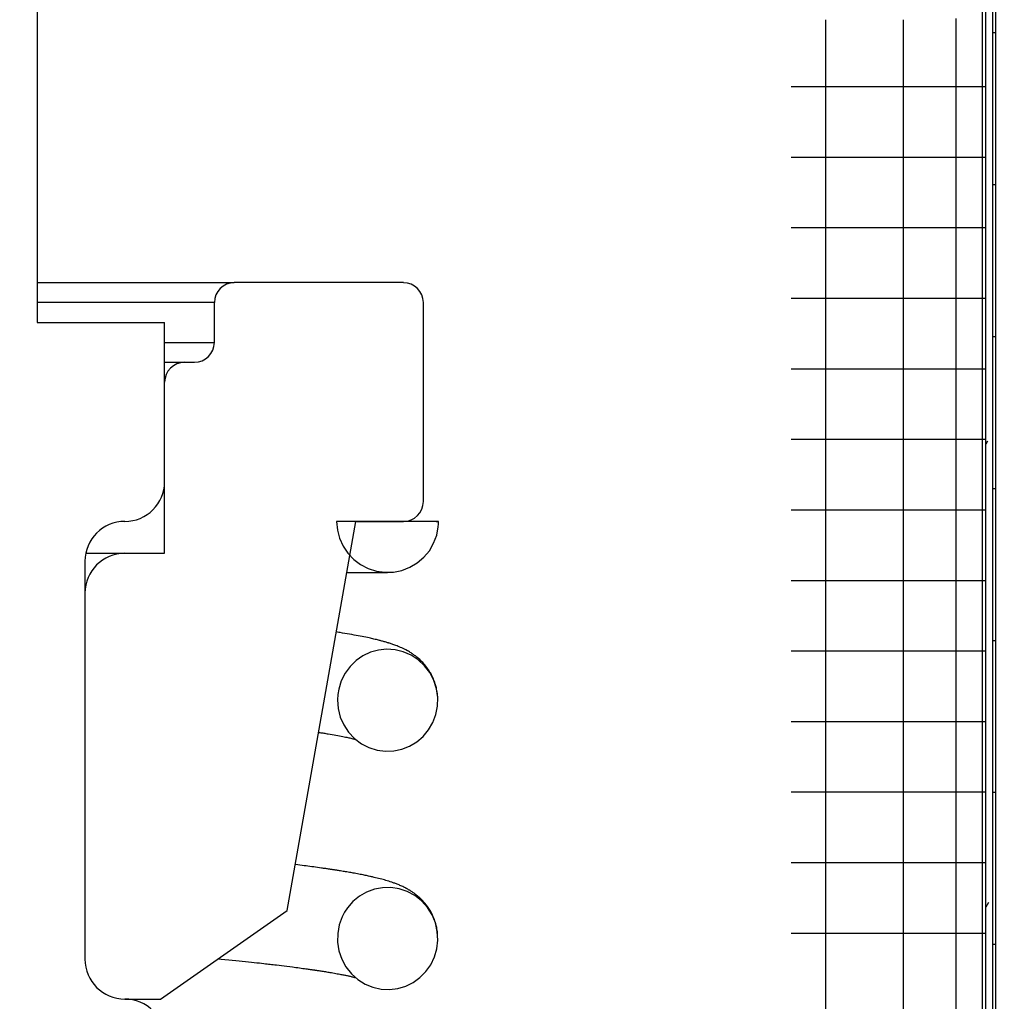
# Model space of a CAD drawing. Extents: x -169 to 6736, y -208 to 3022.
# Tile 155 of 256: x 1710.538 to 1711.31, y 409.171 to 409.941. Entities that reach past the tile are written whole.
import ezdxf

# ---------------------------------------------------------------- set-up
doc = ezdxf.new("R2010")
doc.units = 0
doc.header["$MEASUREMENT"] = 0
doc.header["$PDSIZE"] = 1
doc.layers.get('DEFPOINTS').update_dxf_attribs({"linetype": 'CONTINUOUS'})
doc.layers.add('DIM', color=3, linetype='CONTINUOUS')
doc.layers.add('SPILL-BUCKET', color=1, linetype='CONTINUOUS')
doc.styles.add('SIMPLEX', font='simplex')
doc.dimstyles.new('DIM64', dxfattribs={"dimscale": 64, "dimtxt": 0.09375, "dimasz": 0.09375, "dimexe": 0.0625, "dimexo": 0.0625, "dimgap": 0.046875, "dimtad": 1, "dimdec": 4, "dimzin": 3, "dimdsep": 46, "dimlunit": 4, "dimtxsty": 'SIMPLEX', "dimcen": 0, "dimclrd": 256, "dimclre": 256, "dimclrt": 256, "dimadec": 0, "dimazin": 0, "dimtfac": 1, "dimtdec": 4, "dimtmove": 0, "dimatfit": 3, "dimfxl": 1, "dimfrac": 2, "dimtolj": 1, "dimtzin": 0, "dimarcsym": 0})

# ---------------------------------------------------------------- blocks, each defined once
blk = doc.blocks.new('*D17')
at = {"layer": 'DEFPOINTS', "color": 0, "transparency": 16777216}
for p in [(1422.42894, 414.28861), (2052.15406, 410.00736), (1422.42894, 136.51592)]:
    blk.add_point(p, dxfattribs=at)
at = {"layer": 'DIM', "lineweight": -2, "transparency": 16777216}
for p, q in [((1422.42894, 410.28861), (1422.42894, 132.51592)), ((2052.15406, 406.00736), (2052.15406, 132.51592)), ((2046.15406, 136.51592), (1428.42894, 136.51592))]:
    blk.add_line(p, q, dxfattribs=at)
at = {"layer": 'DIM', "transparency": 16777216}
for points in [[(1428.42894, 137.51592), (1428.42894, 135.51592), (1422.42894, 136.51592)], [(2046.15406, 137.51592), (2046.15406, 135.51592), (2052.15406, 136.51592)]]:
    blk.add_solid(points, dxfattribs=at)
at = {"layer": 'DIM', "transparency": 16777216, "insert": (1737.2915, 144.08735), "char_height": 6, "attachment_point": 5, "style": 'SIMPLEX'}
blk.add_mtext('\\A1;52\'-5 3/4" (F.V. TANK SLAB)', dxfattribs=at)

msp = doc.modelspace()

# ---------------------------------------------------------------- linework, layer by layer
at = {"layer": 'SPILL-BUCKET', "color": 7, "linetype": 'Continuous'}
for p, q in [((1711.30329, 407.89597), (1711.30329, 410.16942)), ((1711.2953, 407.89597), (1711.2953, 410.16526)), ((1711.30079, 407.89597), (1711.30079, 410.16526)), ((1710.55131, 409.95326), (1710.55131, 409.70343)), ((1711.29268, 409.95861), (1711.29268, 408.05161)), ((1711.16977, 409.94099), (1711.16977, 408.05161)), ((1711.23049, 409.94099), (1711.23049, 408.05161)), ((1711.27179, 409.94184), (1711.27179, 408.05161)), ((1711.30079, 409.93094), (1711.30267, 409.93094)), ((1711.30267, 409.93094), (1711.30329, 409.93094)), ((1711.1426, 409.88852), (1711.19653, 409.88852)), ((1711.19653, 409.88852), (1711.23928, 409.88852)), ((1711.23928, 409.88852), (1711.27026, 409.88852)), ((1711.27026, 409.88852), (1711.28902, 409.88852)), ((1711.28902, 409.88852), (1711.2953, 409.88852)), ((1711.1426, 409.83317), (1711.19653, 409.83317)), ((1711.19653, 409.83317), (1711.23928, 409.83317)), ((1711.23928, 409.83317), (1711.27026, 409.83317)), ((1711.27026, 409.83317), (1711.28902, 409.83317)), ((1711.28902, 409.83317), (1711.2953, 409.83317)), ((1711.30079, 409.81171), (1711.30267, 409.81171)), ((1711.30267, 409.81171), (1711.30329, 409.81171)), ((1711.1426, 409.77782), (1711.19653, 409.77782)), ((1711.19653, 409.77782), (1711.23928, 409.77782)), ((1711.23928, 409.77782), (1711.27026, 409.77782)), ((1711.27026, 409.77782), (1711.28902, 409.77782)), ((1711.28902, 409.77782), (1711.2953, 409.77782)), ((1711.1426, 409.72247), (1711.19653, 409.72247)), ((1711.19653, 409.72247), (1711.23928, 409.72247)), ((1711.23928, 409.72247), (1711.27026, 409.72247)), ((1711.27026, 409.72247), (1711.28902, 409.72247)), ((1711.28902, 409.72247), (1711.2953, 409.72247)), ((1710.55131, 409.70343), (1710.65124, 409.70343)), ((1710.65124, 409.57851), (1710.65124, 409.70343)), ((1711.30079, 409.69247), (1711.30267, 409.69247)), ((1711.30267, 409.69247), (1711.30329, 409.69247)), ((1711.1426, 409.66712), (1711.19653, 409.66712)), ((1711.19653, 409.66712), (1711.23928, 409.66712)), ((1711.23928, 409.66712), (1711.27026, 409.66712)), ((1711.27026, 409.66712), (1711.28902, 409.66712)), ((1711.28902, 409.66712), (1711.2953, 409.66712)), ((1711.1426, 409.61177), (1711.19653, 409.61177)), ((1711.19653, 409.61177), (1711.23928, 409.61177)), ((1711.23928, 409.61177), (1711.27026, 409.61177)), ((1711.27026, 409.61177), (1711.28902, 409.61177)), ((1711.28902, 409.61177), (1711.2953, 409.61177)), ((1711.29664, 409.61025), (1711.2953, 409.60793)), ((1711.30079, 409.57323), (1711.30267, 409.57323)), ((1711.30267, 409.57323), (1711.30329, 409.57323)), ((1711.1426, 409.55643), (1711.19653, 409.55643)), ((1711.19653, 409.55643), (1711.23928, 409.55643)), ((1711.23928, 409.55643), (1711.27026, 409.55643)), ((1711.27026, 409.55643), (1711.28902, 409.55643)), ((1711.28902, 409.55643), (1711.2953, 409.55643)), ((1710.78621, 409.54728), (1710.78678, 409.54057)), ((1710.86616, 409.54728), (1710.78621, 409.54728)), ((1710.80114, 409.54728), (1710.83861, 409.54728)), ((1710.86425, 409.54728), (1710.86537, 409.54728)), ((1710.86466, 409.53647), (1710.86593, 409.54308)), ((1710.86593, 409.54308), (1710.8661, 409.54518)), ((1710.8661, 409.54518), (1710.86616, 409.54728)), ((1710.78678, 409.54057), (1710.78846, 409.53405)), ((1710.8623, 409.53016), (1710.86466, 409.53647)), ((1710.78846, 409.53405), (1710.79122, 409.52791)), ((1710.79122, 409.52791), (1710.79497, 409.52231)), ((1710.85891, 409.52434), (1710.8623, 409.53016)), ((1710.79497, 409.52231), (1710.79961, 409.51743)), ((1710.84947, 409.5148), (1710.8546, 409.51917)), ((1710.8546, 409.51917), (1710.85891, 409.52434)), ((1710.58878, 409.51606), (1710.58878, 409.20377)), ((1710.79961, 409.51743), (1710.80499, 409.51339)), ((1710.80499, 409.51339), (1710.81099, 409.51032)), ((1710.83741, 409.50893), (1710.84369, 409.51135)), ((1710.84369, 409.51135), (1710.84947, 409.5148)), ((1710.79409, 409.50731), (1710.79418, 409.50731)), ((1710.79418, 409.50731), (1710.79713, 409.50731)), ((1710.79713, 409.50731), (1710.79995, 409.50731)), ((1710.79995, 409.50731), (1710.80151, 409.50731)), ((1710.80151, 409.50731), (1710.80303, 409.50731)), ((1710.80303, 409.50731), (1710.80448, 409.50731)), ((1710.80448, 409.50731), (1710.80589, 409.50731)), ((1710.80589, 409.50731), (1710.80724, 409.50731)), ((1710.80724, 409.50731), (1710.80855, 409.50731)), ((1710.80855, 409.50731), (1710.80989, 409.50731)), ((1710.80989, 409.50731), (1710.81117, 409.50731)), ((1710.81099, 409.51032), (1710.81741, 409.50829)), ((1710.81117, 409.50731), (1710.8125, 409.50731)), ((1710.8125, 409.50731), (1710.81376, 409.50731)), ((1710.81376, 409.50731), (1710.81504, 409.50731)), ((1710.81504, 409.50731), (1710.81624, 409.50731)), ((1710.81624, 409.50731), (1710.81743, 409.50731)), ((1710.81741, 409.50829), (1710.82408, 409.50737)), ((1710.81743, 409.50731), (1710.81855, 409.50731)), ((1710.81855, 409.50731), (1710.81964, 409.50731)), ((1710.81964, 409.50731), (1710.82064, 409.50731)), ((1710.82064, 409.50731), (1710.8216, 409.50731)), ((1710.8216, 409.50731), (1710.82247, 409.50731)), ((1710.82247, 409.50731), (1710.82328, 409.50731)), ((1710.82328, 409.50731), (1710.82399, 409.50731)), ((1710.82399, 409.50731), (1710.82462, 409.50731)), ((1710.82408, 409.50737), (1710.83081, 409.50758)), ((1710.82462, 409.50731), (1710.82514, 409.50731)), ((1710.82514, 409.50731), (1710.82616, 409.50732)), ((1710.83081, 409.50758), (1710.83741, 409.50893)), ((1711.1426, 409.50108), (1711.19653, 409.50108)), ((1711.19653, 409.50108), (1711.23928, 409.50108)), ((1711.23928, 409.50108), (1711.27026, 409.50108)), ((1711.27026, 409.50108), (1711.28902, 409.50108)), ((1711.28902, 409.50108), (1711.2953, 409.50108)), ((1710.78698, 409.46037), (1710.78584, 409.46055)), ((1710.78798, 409.46021), (1710.78698, 409.46037)), ((1710.78898, 409.46005), (1710.78798, 409.46021)), ((1710.79075, 409.45976), (1710.78898, 409.46005)), ((1710.7925, 409.45947), (1710.79075, 409.45976)), ((1710.79438, 409.45916), (1710.7925, 409.45947)), ((1710.79622, 409.45884), (1710.79438, 409.45916)), ((1710.79807, 409.45852), (1710.79622, 409.45884)), ((1710.79988, 409.45819), (1710.79807, 409.45852)), ((1710.80153, 409.45789), (1710.79988, 409.45819)), ((1710.80315, 409.45759), (1710.80153, 409.45789)), ((1710.80469, 409.45729), (1710.80315, 409.45759)), ((1710.80622, 409.45699), (1710.80469, 409.45729)), ((1710.80765, 409.4567), (1710.80622, 409.45699)), ((1710.80906, 409.45641), (1710.80765, 409.4567)), ((1710.81039, 409.45613), (1710.80906, 409.45641)), ((1710.81171, 409.45585), (1710.81039, 409.45613)), ((1710.81263, 409.45564), (1710.81171, 409.45585)), ((1710.81355, 409.45544), (1710.81263, 409.45564)), ((1710.8145, 409.45522), (1710.81355, 409.45544)), ((1710.81545, 409.455), (1710.8145, 409.45522)), ((1710.81641, 409.45478), (1710.81545, 409.455)), ((1710.81736, 409.45455), (1710.81641, 409.45478)), ((1710.81824, 409.45433), (1710.81736, 409.45455)), ((1710.81911, 409.45411), (1710.81824, 409.45433)), ((1710.8197, 409.45396), (1710.81911, 409.45411)), ((1710.82029, 409.45381), (1710.8197, 409.45396)), ((1710.82091, 409.45365), (1710.82029, 409.45381)), ((1710.82152, 409.45348), (1710.82091, 409.45365)), ((1710.82219, 409.4533), (1710.82152, 409.45348)), ((1710.82286, 409.45312), (1710.82219, 409.4533)), ((1710.82358, 409.45292), (1710.82286, 409.45312)), ((1710.82429, 409.45271), (1710.82358, 409.45292)), ((1710.82497, 409.45252), (1710.82429, 409.45271)), ((1710.82564, 409.45232), (1710.82497, 409.45252)), ((1710.82621, 409.45215), (1710.82564, 409.45232)), ((1710.82677, 409.45197), (1710.82621, 409.45215)), ((1710.82724, 409.45182), (1710.82677, 409.45197)), ((1710.82771, 409.45168), (1710.82724, 409.45182)), ((1710.82836, 409.45147), (1710.82771, 409.45168)), ((1710.829, 409.45126), (1710.82836, 409.45147)), ((1710.8297, 409.45102), (1710.829, 409.45126)), ((1710.8304, 409.45078), (1710.8297, 409.45102)), ((1710.83115, 409.45051), (1710.8304, 409.45078)), ((1710.83191, 409.45024), (1710.83115, 409.45051)), ((1710.83273, 409.44993), (1710.83191, 409.45024)), ((1710.83356, 409.44961), (1710.83273, 409.44993)), ((1710.83444, 409.44926), (1710.83356, 409.44961)), ((1711.30079, 409.454), (1711.30267, 409.454)), ((1711.30267, 409.454), (1711.30329, 409.454)), ((1710.80677, 409.44185), (1710.80141, 409.43813)), ((1710.81267, 409.44463), (1710.80677, 409.44185)), ((1710.81895, 409.44638), (1710.81267, 409.44463)), ((1710.82543, 409.44706), (1710.81895, 409.44638)), ((1710.83201, 409.44662), (1710.82543, 409.44706)), ((1710.83842, 409.44508), (1710.83201, 409.44662)), ((1710.83533, 409.44889), (1710.83444, 409.44926)), ((1710.83628, 409.44849), (1710.83533, 409.44889)), ((1710.83724, 409.44806), (1710.83628, 409.44849)), ((1710.83831, 409.44757), (1710.83724, 409.44806)), ((1710.8394, 409.44704), (1710.83831, 409.44757)), ((1710.84458, 409.44241), (1710.83842, 409.44508)), ((1710.84056, 409.44644), (1710.8394, 409.44704)), ((1710.84174, 409.4458), (1710.84056, 409.44644)), ((1710.84249, 409.44538), (1710.84174, 409.4458)), ((1710.84325, 409.44494), (1710.84249, 409.44538)), ((1710.8439, 409.44454), (1710.84325, 409.44494)), ((1710.84456, 409.44413), (1710.8439, 409.44454)), ((1710.84512, 409.44376), (1710.84456, 409.44413)), ((1710.8502, 409.43874), (1710.84458, 409.44241)), ((1710.84569, 409.44339), (1710.84512, 409.44376)), ((1710.84623, 409.44301), (1710.84569, 409.44339)), ((1710.84679, 409.44263), (1710.84623, 409.44301)), ((1710.84738, 409.4422), (1710.84679, 409.44263)), ((1710.84798, 409.44175), (1710.84738, 409.4422)), ((1710.84859, 409.44128), (1710.84798, 409.44175)), ((1711.1426, 409.44573), (1711.19653, 409.44573)), ((1711.19653, 409.44573), (1711.23928, 409.44573)), ((1711.23928, 409.44573), (1711.27026, 409.44573)), ((1711.27026, 409.44573), (1711.28902, 409.44573)), ((1711.28902, 409.44573), (1711.2953, 409.44573)), ((1710.80141, 409.43813), (1710.7967, 409.43352)), ((1710.84922, 409.44078), (1710.84859, 409.44128)), ((1710.85029, 409.43988), (1710.84922, 409.44078)), ((1710.85518, 409.43408), (1710.8502, 409.43874)), ((1710.85138, 409.43891), (1710.85029, 409.43988)), ((1710.85256, 409.43779), (1710.85138, 409.43891)), ((1710.85374, 409.43658), (1710.85256, 409.43779)), ((1710.85501, 409.43517), (1710.85374, 409.43658)), ((1710.85625, 409.43367), (1710.85501, 409.43517)), ((1710.85929, 409.42864), (1710.85518, 409.43408)), ((1710.7928, 409.42821), (1710.78979, 409.42221)), ((1710.7967, 409.43352), (1710.7928, 409.42821)), ((1710.85753, 409.43196), (1710.85625, 409.43367)), ((1710.85876, 409.43014), (1710.85753, 409.43196)), ((1710.85938, 409.42915), (1710.85876, 409.43014)), ((1710.86244, 409.42254), (1710.85929, 409.42864)), ((1710.85997, 409.42813), (1710.85938, 409.42915)), ((1710.86056, 409.42705), (1710.85997, 409.42813)), ((1710.86113, 409.42595), (1710.86056, 409.42705)), ((1710.78979, 409.42221), (1710.7878, 409.4158)), ((1710.86165, 409.42485), (1710.86113, 409.42595)), ((1710.86215, 409.42372), (1710.86165, 409.42485)), ((1710.86255, 409.42273), (1710.86215, 409.42372)), ((1710.86452, 409.41599), (1710.86244, 409.42254)), ((1710.86294, 409.42171), (1710.86255, 409.42273)), ((1710.86324, 409.42085), (1710.86294, 409.42171)), ((1710.86354, 409.41994), (1710.86324, 409.42085)), ((1710.86377, 409.4192), (1710.86354, 409.41994)), ((1710.86399, 409.41842), (1710.86377, 409.4192)), ((1710.7871, 409.41159), (1710.78684, 409.40732)), ((1710.7878, 409.4158), (1710.7871, 409.41159)), ((1710.86421, 409.41758), (1710.86399, 409.41842)), ((1710.86442, 409.41672), (1710.86421, 409.41758)), ((1710.86464, 409.41569), (1710.86442, 409.41672)), ((1710.86546, 409.40921), (1710.86452, 409.41599)), ((1710.86484, 409.41465), (1710.86464, 409.41569)), ((1710.86504, 409.41345), (1710.86484, 409.41465)), ((1710.86521, 409.41223), (1710.86504, 409.41345)), ((1710.86534, 409.41089), (1710.86521, 409.41223)), ((1710.86544, 409.40959), (1710.86534, 409.41089)), ((1710.78684, 409.40732), (1710.78736, 409.40049)), ((1710.86526, 409.40238), (1710.86546, 409.40921)), ((1710.86545, 409.40939), (1710.86544, 409.40959)), ((1710.78736, 409.40049), (1710.78901, 409.39385)), ((1710.86155, 409.38945), (1710.86394, 409.39576)), ((1710.86394, 409.39576), (1710.86526, 409.40238)), ((1710.86508, 409.40102), (1710.86516, 409.40159)), ((1710.78901, 409.39385), (1710.79177, 409.38758)), ((1710.79177, 409.38758), (1710.79554, 409.38186)), ((1710.8582, 409.38373), (1710.86155, 409.38945)), ((1711.1426, 409.39038), (1711.19653, 409.39038)), ((1711.19653, 409.39038), (1711.23928, 409.39038)), ((1711.23928, 409.39038), (1711.27026, 409.39038)), ((1711.27026, 409.39038), (1711.28902, 409.39038)), ((1711.28902, 409.39038), (1711.2953, 409.39038)), ((1710.77196, 409.38182), (1710.77289, 409.38168)), ((1710.77289, 409.38168), (1710.7737, 409.38155)), ((1710.7737, 409.38155), (1710.7745, 409.38143)), ((1710.7745, 409.38143), (1710.77532, 409.3813)), ((1710.77532, 409.3813), (1710.77612, 409.38117)), ((1710.77612, 409.38117), (1710.77696, 409.38104)), ((1710.77696, 409.38104), (1710.77778, 409.38091)), ((1710.77778, 409.38091), (1710.77864, 409.38076)), ((1710.77864, 409.38076), (1710.77949, 409.38063)), ((1710.77949, 409.38063), (1710.78108, 409.38036)), ((1710.78108, 409.38036), (1710.78263, 409.38009)), ((1710.78263, 409.38009), (1710.78417, 409.37982)), ((1710.79554, 409.38186), (1710.80019, 409.37691)), ((1710.85395, 409.37863), (1710.8582, 409.38373)), ((1710.78417, 409.37982), (1710.78567, 409.37956)), ((1710.78567, 409.37956), (1710.78708, 409.3793)), ((1710.78708, 409.3793), (1710.78845, 409.37904)), ((1710.78845, 409.37904), (1710.78974, 409.3788)), ((1710.78974, 409.3788), (1710.79098, 409.37855)), ((1710.79098, 409.37855), (1710.79213, 409.37832)), ((1710.79213, 409.37832), (1710.79324, 409.3781)), ((1710.79324, 409.3781), (1710.79408, 409.37792)), ((1710.79408, 409.37792), (1710.7949, 409.37774)), ((1710.7949, 409.37774), (1710.79571, 409.37757)), ((1710.79571, 409.37757), (1710.79649, 409.3774)), ((1710.79649, 409.3774), (1710.7973, 409.37721)), ((1710.7973, 409.37721), (1710.79807, 409.37703)), ((1710.79807, 409.37703), (1710.79881, 409.37685)), ((1710.79881, 409.37685), (1710.79951, 409.37668)), ((1710.79951, 409.37668), (1710.80013, 409.37653)), ((1710.80013, 409.37653), (1710.80072, 409.37638)), ((1710.80019, 409.37691), (1710.80561, 409.37283)), ((1710.80072, 409.37638), (1710.8009, 409.37633)), ((1710.80561, 409.37283), (1710.81155, 409.3698)), ((1710.8434, 409.37097), (1710.84899, 409.37436)), ((1710.84899, 409.37436), (1710.85395, 409.37863)), ((1710.81155, 409.3698), (1710.81792, 409.36782)), ((1710.81792, 409.36782), (1710.82442, 409.36697)), ((1710.82442, 409.36697), (1710.83097, 409.36723)), ((1710.83097, 409.36723), (1710.83734, 409.36858)), ((1710.83734, 409.36858), (1710.8434, 409.37097)), ((1711.1426, 409.33503), (1711.19653, 409.33503)), ((1711.19653, 409.33503), (1711.23928, 409.33503)), ((1711.23928, 409.33503), (1711.27026, 409.33503)), ((1711.27026, 409.33503), (1711.28902, 409.33503)), ((1711.28902, 409.33503), (1711.2953, 409.33503)), ((1711.30079, 409.33476), (1711.30267, 409.33476)), ((1711.30267, 409.33476), (1711.30329, 409.33476)), ((1711.1426, 409.27968), (1711.19653, 409.27968)), ((1711.19653, 409.27968), (1711.23928, 409.27968)), ((1711.23928, 409.27968), (1711.27026, 409.27968)), ((1711.27026, 409.27968), (1711.28902, 409.27968)), ((1711.28902, 409.27968), (1711.2953, 409.27968)), ((1710.75572, 409.27777), (1710.75366, 409.27803)), ((1710.75743, 409.27756), (1710.75572, 409.27777)), ((1710.75913, 409.27734), (1710.75743, 409.27756)), ((1710.76067, 409.27714), (1710.75913, 409.27734)), ((1710.7622, 409.27695), (1710.76067, 409.27714)), ((1710.76369, 409.27676), (1710.7622, 409.27695)), ((1710.76517, 409.27656), (1710.76369, 409.27676)), ((1710.76668, 409.27636), (1710.76517, 409.27656)), ((1710.76818, 409.27616), (1710.76668, 409.27636)), ((1710.76971, 409.27595), (1710.76818, 409.27616)), ((1710.77123, 409.27574), (1710.76971, 409.27595)), ((1710.77278, 409.27553), (1710.77123, 409.27574)), ((1710.77432, 409.27531), (1710.77278, 409.27553)), ((1710.77514, 409.2752), (1710.77432, 409.27531)), ((1710.77596, 409.27508), (1710.77514, 409.2752)), ((1710.77678, 409.27496), (1710.77596, 409.27508)), ((1710.7776, 409.27485), (1710.77678, 409.27496)), ((1710.77837, 409.27474), (1710.7776, 409.27485)), ((1710.77914, 409.27462), (1710.77837, 409.27474)), ((1710.77976, 409.27453), (1710.77914, 409.27462)), ((1710.78039, 409.27444), (1710.77976, 409.27453)), ((1710.78089, 409.27436), (1710.78039, 409.27444)), ((1710.78138, 409.27429), (1710.78089, 409.27436)), ((1710.78171, 409.27424), (1710.78138, 409.27429)), ((1710.78205, 409.27419), (1710.78171, 409.27424)), ((1710.78237, 409.27414), (1710.78205, 409.27419)), ((1710.78268, 409.27409), (1710.78237, 409.27414)), ((1710.78308, 409.27403), (1710.78268, 409.27409)), ((1710.78349, 409.27397), (1710.78308, 409.27403)), ((1710.78397, 409.2739), (1710.78349, 409.27397)), ((1710.78446, 409.27383), (1710.78397, 409.2739)), ((1710.78503, 409.27374), (1710.78446, 409.27383)), ((1710.7856, 409.27365), (1710.78503, 409.27374)), ((1710.78624, 409.27355), (1710.7856, 409.27365)), ((1710.78689, 409.27345), (1710.78624, 409.27355)), ((1710.78762, 409.27333), (1710.78689, 409.27345)), ((1710.78834, 409.27322), (1710.78762, 409.27333)), ((1710.78928, 409.27307), (1710.78834, 409.27322)), ((1710.79021, 409.27292), (1710.78928, 409.27307)), ((1710.79123, 409.27275), (1710.79021, 409.27292)), ((1710.79223, 409.27258), (1710.79123, 409.27275)), ((1710.79325, 409.27241), (1710.79223, 409.27258)), ((1710.79426, 409.27225), (1710.79325, 409.27241)), ((1710.79527, 409.27207), (1710.79426, 409.27225)), ((1710.79627, 409.2719), (1710.79527, 409.27207)), ((1710.79728, 409.27172), (1710.79627, 409.2719)), ((1710.79827, 409.27155), (1710.79728, 409.27172)), ((1710.79927, 409.27137), (1710.79827, 409.27155)), ((1710.80026, 409.27119), (1710.79927, 409.27137)), ((1710.80137, 409.27098), (1710.80026, 409.27119)), ((1710.80246, 409.27078), (1710.80137, 409.27098)), ((1710.80356, 409.27057), (1710.80246, 409.27078)), ((1710.80465, 409.27036), (1710.80356, 409.27057)), ((1710.80577, 409.27014), (1710.80465, 409.27036)), ((1710.80688, 409.26992), (1710.80577, 409.27014)), ((1710.80776, 409.26974), (1710.80688, 409.26992)), ((1710.80863, 409.26956), (1710.80776, 409.26974)), ((1710.80952, 409.26938), (1710.80863, 409.26956)), ((1710.81041, 409.26919), (1710.80952, 409.26938)), ((1710.81127, 409.26901), (1710.81041, 409.26919)), ((1710.81213, 409.26882), (1710.81127, 409.26901)), ((1710.81287, 409.26866), (1710.81213, 409.26882)), ((1710.8136, 409.26849), (1710.81287, 409.26866)), ((1710.81421, 409.26836), (1710.8136, 409.26849)), ((1710.81482, 409.26822), (1710.81421, 409.26836)), ((1710.81574, 409.268), (1710.81482, 409.26822)), ((1710.81667, 409.26778), (1710.81574, 409.268)), ((1710.81787, 409.26749), (1710.81667, 409.26778)), ((1710.81905, 409.26719), (1710.81787, 409.26749)), ((1710.82038, 409.26685), (1710.81905, 409.26719)), ((1710.82169, 409.2665), (1710.82038, 409.26685)), ((1710.82265, 409.26624), (1710.82169, 409.2665)), ((1710.82361, 409.26597), (1710.82265, 409.26624)), ((1710.82469, 409.26566), (1710.82361, 409.26597)), ((1710.82575, 409.26535), (1710.82469, 409.26566)), ((1710.82701, 409.26496), (1710.82575, 409.26535)), ((1710.82826, 409.26456), (1710.82701, 409.26496)), ((1710.8294, 409.26419), (1710.82826, 409.26456)), ((1710.83053, 409.2638), (1710.8294, 409.26419)), ((1710.80971, 409.25645), (1710.80407, 409.2532)), ((1710.81582, 409.25872), (1710.80971, 409.25645)), ((1710.82224, 409.25993), (1710.81582, 409.25872)), ((1710.82877, 409.26005), (1710.82224, 409.25993)), ((1710.83531, 409.25903), (1710.82877, 409.26005)), ((1710.83114, 409.26358), (1710.83053, 409.2638)), ((1710.83174, 409.26337), (1710.83114, 409.26358)), ((1710.83239, 409.26313), (1710.83174, 409.26337)), ((1710.83304, 409.26288), (1710.83239, 409.26313)), ((1710.83372, 409.26261), (1710.83304, 409.26288)), ((1710.83442, 409.26234), (1710.83372, 409.26261)), ((1710.83513, 409.26204), (1710.83442, 409.26234)), ((1710.83586, 409.26174), (1710.83513, 409.26204)), ((1710.84159, 409.25693), (1710.83531, 409.25903)), ((1710.83659, 409.26142), (1710.83586, 409.26174)), ((1710.83734, 409.26108), (1710.83659, 409.26142)), ((1710.83807, 409.26075), (1710.83734, 409.26108)), ((1710.8388, 409.2604), (1710.83807, 409.26075)), ((1710.83944, 409.26008), (1710.8388, 409.2604)), ((1710.84008, 409.25976), (1710.83944, 409.26008)), ((1710.84045, 409.25956), (1710.84008, 409.25976)), ((1710.84082, 409.25937), (1710.84045, 409.25956)), ((1710.84119, 409.25917), (1710.84082, 409.25937)), ((1710.84155, 409.25897), (1710.84119, 409.25917)), ((1710.84193, 409.25876), (1710.84155, 409.25897)), ((1710.84752, 409.25373), (1710.84159, 409.25693)), ((1710.8423, 409.25855), (1710.84193, 409.25876)), ((1710.84269, 409.25833), (1710.8423, 409.25855)), ((1710.84307, 409.2581), (1710.84269, 409.25833)), ((1710.84349, 409.25785), (1710.84307, 409.2581)), ((1710.84392, 409.25759), (1710.84349, 409.25785)), ((1710.84445, 409.25726), (1710.84392, 409.25759)), ((1710.84499, 409.25692), (1710.84445, 409.25726)), ((1710.84551, 409.25657), (1710.84499, 409.25692)), ((1710.84604, 409.25622), (1710.84551, 409.25657)), ((1710.799, 409.24903), (1710.79468, 409.24407)), ((1710.80407, 409.2532), (1710.799, 409.24903)), ((1710.84653, 409.25587), (1710.84604, 409.25622)), ((1710.84702, 409.25552), (1710.84653, 409.25587)), ((1710.84744, 409.25522), (1710.84702, 409.25552)), ((1710.84785, 409.25491), (1710.84744, 409.25522)), ((1710.85282, 409.24956), (1710.84752, 409.25373)), ((1710.84819, 409.25465), (1710.84785, 409.25491)), ((1710.84853, 409.25439), (1710.84819, 409.25465)), ((1710.84886, 409.25413), (1710.84853, 409.25439)), ((1710.8492, 409.25386), (1710.84886, 409.25413)), ((1710.84957, 409.25356), (1710.8492, 409.25386)), ((1710.84994, 409.25325), (1710.84957, 409.25356)), ((1710.85039, 409.25286), (1710.84994, 409.25325)), ((1710.85085, 409.25245), (1710.85039, 409.25286)), ((1710.85138, 409.25197), (1710.85085, 409.25245)), ((1710.85191, 409.25148), (1710.85138, 409.25197)), ((1710.8528, 409.25061), (1710.85191, 409.25148)), ((1710.85371, 409.24968), (1710.8528, 409.25061)), ((1710.85738, 409.24447), (1710.85282, 409.24956)), ((1710.85462, 409.24868), (1710.85371, 409.24968)), ((1710.85553, 409.24762), (1710.85462, 409.24868)), ((1710.79468, 409.24407), (1710.79247, 409.24071)), ((1710.85651, 409.2464), (1710.85553, 409.24762)), ((1710.85746, 409.24512), (1710.85651, 409.2464)), ((1710.86102, 409.23868), (1710.85738, 409.24447)), ((1710.85849, 409.24362), (1710.85746, 409.24512)), ((1710.85947, 409.24206), (1710.85849, 409.24362)), ((1710.86049, 409.24026), (1710.85947, 409.24206)), ((1711.29752, 409.24839), (1711.2953, 409.24454)), ((1710.79059, 409.23714), (1710.78825, 409.23069)), ((1710.79247, 409.24071), (1710.79059, 409.23714)), ((1710.86143, 409.23838), (1710.86049, 409.24026)), ((1710.86364, 409.23232), (1710.86102, 409.23868)), ((1710.86198, 409.23718), (1710.86143, 409.23838)), ((1710.86249, 409.23594), (1710.86198, 409.23718)), ((1710.86291, 409.23486), (1710.86249, 409.23594)), ((1710.8633, 409.23374), (1710.86291, 409.23486)), ((1710.8636, 409.23281), (1710.8633, 409.23374)), ((1710.78825, 409.23069), (1710.78702, 409.22394)), ((1710.86389, 409.23183), (1710.8636, 409.23281)), ((1710.86515, 409.22562), (1710.86364, 409.23232)), ((1710.86411, 409.23102), (1710.86389, 409.23183)), ((1710.86433, 409.23018), (1710.86411, 409.23102)), ((1710.86451, 409.22938), (1710.86433, 409.23018)), ((1710.86468, 409.22857), (1710.86451, 409.22938)), ((1710.86488, 409.22754), (1710.86468, 409.22857)), ((1710.86504, 409.22651), (1710.86488, 409.22754)), ((1710.86521, 409.22525), (1710.86504, 409.22651)), ((1710.8655, 409.21881), (1710.86515, 409.22562)), ((1710.78702, 409.22394), (1710.78695, 409.21709)), ((1710.86472, 409.21203), (1710.8655, 409.21881)), ((1710.86534, 409.22398), (1710.86521, 409.22525)), ((1710.86542, 409.22293), (1710.86534, 409.22398)), ((1711.1426, 409.22434), (1711.19653, 409.22434)), ((1711.19653, 409.22434), (1711.23928, 409.22434)), ((1711.23928, 409.22434), (1711.27026, 409.22434)), ((1711.27026, 409.22434), (1711.28902, 409.22434)), ((1711.28902, 409.22434), (1711.2953, 409.22434)), ((1710.78695, 409.21709), (1710.78802, 409.21031)), ((1710.78802, 409.21031), (1710.79023, 409.2038)), ((1710.86285, 409.20557), (1710.86472, 409.21203)), ((1711.30079, 409.21552), (1711.30267, 409.21552)), ((1711.30267, 409.21552), (1711.30329, 409.21552)), ((1710.69332, 409.20418), (1710.6955, 409.20396)), ((1710.6955, 409.20396), (1710.69853, 409.20366)), ((1710.69853, 409.20366), (1710.70152, 409.20336)), ((1710.70152, 409.20336), (1710.70431, 409.20308)), ((1710.70431, 409.20308), (1710.70706, 409.2028)), ((1710.70706, 409.2028), (1710.70961, 409.20254)), ((1710.70961, 409.20254), (1710.71214, 409.20228)), ((1710.71214, 409.20228), (1710.71463, 409.20201)), ((1710.79023, 409.2038), (1710.7935, 409.19775)), ((1710.85995, 409.19951), (1710.86285, 409.20557)), ((1710.86394, 409.20885), (1710.86398, 409.20897)), ((1710.71463, 409.20201), (1710.71708, 409.20175)), ((1710.71708, 409.20175), (1710.71933, 409.20151)), ((1710.71933, 409.20151), (1710.72155, 409.20127)), ((1710.72155, 409.20127), (1710.72357, 409.20105)), ((1710.72357, 409.20105), (1710.72556, 409.20083)), ((1710.72556, 409.20083), (1710.72735, 409.20063)), ((1710.72735, 409.20063), (1710.72913, 409.20043)), ((1710.72913, 409.20043), (1710.73039, 409.20028)), ((1710.73039, 409.20028), (1710.73165, 409.20014)), ((1710.73165, 409.20014), (1710.73282, 409.20001)), ((1710.73282, 409.20001), (1710.73398, 409.19987)), ((1710.73398, 409.19987), (1710.73522, 409.19973)), ((1710.73522, 409.19973), (1710.73646, 409.19958)), ((1710.73646, 409.19958), (1710.73781, 409.19942)), ((1710.73781, 409.19942), (1710.73914, 409.19926)), ((1710.73914, 409.19926), (1710.74108, 409.19903)), ((1710.74108, 409.19903), (1710.74299, 409.1988)), ((1710.74299, 409.1988), (1710.74508, 409.19854)), ((1710.74508, 409.19854), (1710.74714, 409.19829)), ((1710.74714, 409.19829), (1710.74937, 409.19801)), ((1710.74937, 409.19801), (1710.75155, 409.19773)), ((1710.75155, 409.19773), (1710.75292, 409.19755)), ((1710.75292, 409.19755), (1710.75426, 409.19738)), ((1710.75426, 409.19738), (1710.75566, 409.19719)), ((1710.75566, 409.19719), (1710.75704, 409.19701)), ((1710.75704, 409.19701), (1710.7584, 409.19683)), ((1710.7584, 409.19683), (1710.75973, 409.19664)), ((1710.75973, 409.19664), (1710.76091, 409.19648)), ((1710.76091, 409.19648), (1710.76207, 409.19632)), ((1710.76207, 409.19632), (1710.763, 409.19619)), ((1710.763, 409.19619), (1710.76392, 409.19606)), ((1710.76392, 409.19606), (1710.76471, 409.19595)), ((1710.76471, 409.19595), (1710.7655, 409.19584)), ((1710.7655, 409.19584), (1710.76617, 409.19574)), ((1710.76617, 409.19574), (1710.76683, 409.19565)), ((1710.76683, 409.19565), (1710.76738, 409.19557)), ((1710.76738, 409.19557), (1710.76793, 409.19549)), ((1710.76793, 409.19549), (1710.76828, 409.19544)), ((1710.76828, 409.19544), (1710.76862, 409.19539)), ((1710.76862, 409.19539), (1710.76892, 409.19534)), ((1710.76892, 409.19534), (1710.76921, 409.1953)), ((1710.76921, 409.1953), (1710.76957, 409.19524)), ((1710.76957, 409.19524), (1710.76994, 409.19519)), ((1710.76994, 409.19519), (1710.77039, 409.19512)), ((1710.77039, 409.19512), (1710.77085, 409.19505)), ((1710.77085, 409.19505), (1710.77151, 409.19495)), ((1710.77151, 409.19495), (1710.77217, 409.19485)), ((1710.77217, 409.19485), (1710.77295, 409.19473)), ((1710.77295, 409.19473), (1710.77373, 409.19461)), ((1710.77373, 409.19461), (1710.77463, 409.19447)), ((1710.7935, 409.19775), (1710.79772, 409.1924)), ((1710.85615, 409.19411), (1710.85995, 409.19951)), ((1710.77463, 409.19447), (1710.77553, 409.19433)), ((1710.77553, 409.19433), (1710.77646, 409.19418)), ((1710.77646, 409.19418), (1710.77739, 409.19403)), ((1710.77739, 409.19403), (1710.77828, 409.19389)), ((1710.77828, 409.19389), (1710.77916, 409.19374)), ((1710.77916, 409.19374), (1710.78002, 409.1936)), ((1710.78002, 409.1936), (1710.78086, 409.19346)), ((1710.78086, 409.19346), (1710.78209, 409.19325)), ((1710.78209, 409.19325), (1710.7833, 409.19304)), ((1710.7833, 409.19304), (1710.78445, 409.19284)), ((1710.78445, 409.19284), (1710.78557, 409.19264)), ((1710.78557, 409.19264), (1710.78663, 409.19245)), ((1710.78663, 409.19245), (1710.78766, 409.19226)), ((1710.78766, 409.19226), (1710.7886, 409.19208)), ((1710.7886, 409.19208), (1710.78953, 409.1919)), ((1710.78953, 409.1919), (1710.79036, 409.19174)), ((1710.79036, 409.19174), (1710.79117, 409.19158)), ((1710.79117, 409.19158), (1710.79189, 409.19144)), ((1710.79189, 409.19144), (1710.79259, 409.1913)), ((1710.79259, 409.1913), (1710.79327, 409.19116)), ((1710.79327, 409.19116), (1710.79393, 409.19102)), ((1710.79393, 409.19102), (1710.79453, 409.19089)), ((1710.79453, 409.19089), (1710.79512, 409.19076)), ((1710.79512, 409.19076), (1710.79572, 409.19063)), ((1710.79572, 409.19063), (1710.7963, 409.1905)), ((1710.7963, 409.1905), (1710.79691, 409.19037)), ((1710.79691, 409.19037), (1710.79749, 409.19023)), ((1710.79749, 409.19023), (1710.7981, 409.19009)), ((1710.79772, 409.1924), (1710.80278, 409.18784)), ((1710.7981, 409.19009), (1710.79868, 409.18995)), ((1710.79868, 409.18995), (1710.79929, 409.1898)), ((1710.79929, 409.1898), (1710.79988, 409.18966)), ((1710.79988, 409.18966), (1710.80022, 409.18957)), ((1710.80022, 409.18957), (1710.80055, 409.18949)), ((1710.80055, 409.18949), (1710.8009, 409.1894)), ((1710.80278, 409.18784), (1710.80846, 409.18428)), ((1710.84622, 409.18559), (1710.85151, 409.18941)), ((1710.85151, 409.18941), (1710.85615, 409.19411)), ((1710.80846, 409.18428), (1710.81466, 409.18175)), ((1710.81466, 409.18175), (1710.82109, 409.18033)), ((1710.82109, 409.18033), (1710.82766, 409.18002)), ((1710.82766, 409.18002), (1710.83413, 409.18082)), ((1710.83413, 409.18082), (1710.84037, 409.1827)), ((1710.84037, 409.1827), (1710.84622, 409.18559))]:
    msp.add_line(p, q, dxfattribs=at)
at = {"layer": 'SPILL-BUCKET', "linetype": 'Continuous'}
for p, q in [((1710.55131, 409.73466), (1710.69912, 409.73466)), ((1710.69912, 409.73466), (1710.70589, 409.73466)), ((1710.83861, 409.73466), (1710.70589, 409.73466)), ((1710.69028, 409.71904), (1710.55131, 409.71904)), ((1710.69028, 409.68781), (1710.69028, 409.71904)), ((1710.85423, 409.5629), (1710.85423, 409.71904)), ((1710.65124, 409.68781), (1710.69028, 409.68781)), ((1710.65124, 409.6722), (1710.66292, 409.6722)), ((1710.66292, 409.6722), (1710.66685, 409.6722)), ((1710.66685, 409.6722), (1710.67466, 409.6722)), ((1710.65124, 409.5223), (1710.65124, 409.65658)), ((1710.74731, 409.24199), (1710.80114, 409.54728)), ((1710.58941, 409.5223), (1710.61222, 409.5223)), ((1710.61222, 409.5223), (1710.62001, 409.5223)), ((1710.62001, 409.5223), (1710.65124, 409.5223)), ((1710.64812, 409.17254), (1710.74731, 409.24199)), ((1710.62001, 409.17254), (1710.64812, 409.17254))]:
    msp.add_line(p, q, dxfattribs=at)
for centre, radius, start, end in [((1710.70589, 409.71904), 0.01561, 90, 180), ((1710.83861, 409.71904), 0.01561, 0, 90), ((1710.67466, 409.68781), 0.01561, 270, 0), ((1710.66685, 409.65658), 0.01561, 90, 180), ((1710.83861, 409.5629), 0.01561, 270, 0), ((1710.62001, 409.49107), 0.03123, 90, 180)]:
    msp.add_arc(centre, radius, start, end, dxfattribs=at)
at = {"layer": 'SPILL-BUCKET', "color": 7, "linetype": 'Continuous'}
for centre, start, end in [((1710.62001, 409.57851), 270, 0), ((1710.62001, 409.51606), 90, 180), ((1710.62001, 409.20377), 180, 270), ((1710.62001, 409.20377), 180, 270), ((1710.62001, 409.14131), 0, 90)]:
    msp.add_arc(centre, 0.03123, start, end, dxfattribs=at)

# ---------------------------------------------------------------- dimensions: what is measured, and where the dimension line sits
at = {"layer": 'DIM'}
dim = msp.add_linear_dim(base=(1422.42894, 136.51592), p1=(2052.15406, 410.00736), p2=(1422.42894, 414.28861), angle=180, text='<> (F.V. TANK SLAB)', dimstyle='DIM64', dxfattribs=at)
dim.commit()
dim.dimension.update_dxf_attribs({"geometry": '*D17', "text_midpoint": (1737.2915, 144.08735)})

doc.saveas('drawing.dxf')
